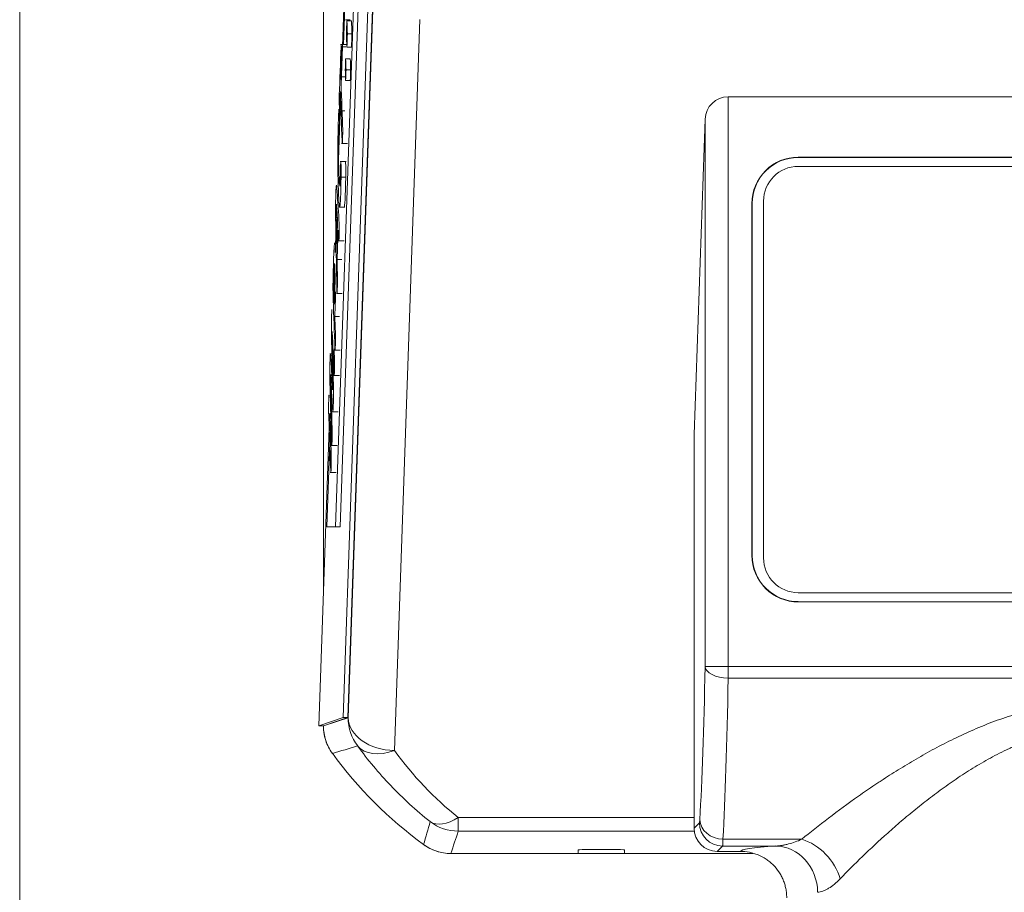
# Model space of a CAD drawing. Header units: millimetres. Extents: x 4 to 836, y 5 to 589.
# Tile 77 of 95: x 646 to 668, y 319 to 338. Entities that reach past the tile are written whole.
import ezdxf

# ---------------------------------------------------------------- set-up
doc = ezdxf.new("R2010")
doc.units = ezdxf.units.MM
doc.layers.add('1', color=7, linetype='Continuous', true_color=0xffffff)

msp = doc.modelspace()

# ---------------------------------------------------------------- linework, layer by layer
at = {"layer": '1', "color": 251, "linetype": 'Continuous', "lineweight": 18}
msp.add_line((646.494, 292.379), (646.494, 414.083), dxfattribs=at)
at = {"layer": '1', "color": 252, "linetype": 'Continuous', "lineweight": 18}
for p, q in [((653.051, 325.299), (653.051, 404.933)), ((658.551, 319.684), (655.802, 319.684)), ((658.551, 319.734), (658.551, 319.761)), ((658.551, 319.684), (658.551, 319.734)), ((658.851, 319.771), (659.251, 319.771)), ((659.551, 319.761), (659.551, 319.734)), ((659.551, 319.734), (659.551, 319.684)), ((662.317, 319.684), (659.551, 319.684))]:
    msp.add_line(p, q, dxfattribs=at)
at = {"layer": '1', "color": 7, "linetype": 'Continuous', "lineweight": 18}
for p, q in [((653.915, 344.061), (653.31, 326.735)), ((654.015, 344.061), (653.41, 326.735)), ((653.486, 337.14), (653.55, 338.989)), ((653.122, 326.735), (653.186, 328.56)), ((653.31, 326.735), (653.122, 326.735)), ((653.41, 326.735), (653.31, 326.735))]:
    msp.add_line(p, q, dxfattribs=at)
at = {"layer": '1', "color": 18, "linetype": 'Continuous', "lineweight": 18}
for p, q in [((653.433, 336.262), (653.528, 338.989)), ((654.015, 338.118), (653.474, 322.618)), ((654.115, 338.118), (653.574, 322.618)), ((653.415, 335.736), (653.422, 335.943)), ((653.377, 334.651), (653.414, 335.712)), ((696.801, 334.512), (663.301, 334.512)), ((653.358, 334.106), (653.358, 334.113)), ((662.551, 333.762), (662.551, 326.062)), ((653.307, 332.655), (653.319, 332.996)), ((653.278, 331.809), (653.296, 332.337)), ((652.951, 322.435), (653.175, 328.869)), ((663.301, 325.312), (696.801, 325.312)), ((653.474, 322.618), (652.951, 322.435)), ((652.951, 322.435), (653.051, 322.435)), ((653.574, 322.618), (653.051, 322.435)), ((653.474, 322.618), (653.574, 322.618))]:
    msp.add_line(p, q, dxfattribs=at)
at = {"layer": '1', "color": 252, "linetype": 'Continuous', "lineweight": 13}
for p, q in [((653.583, 322.612), (654.124, 338.098)), ((655.134, 337.684), (654.583, 321.905)), ((655.962, 320.458), (661.051, 320.458)), ((655.962, 320.166), (655.962, 320.458)), ((661.055, 320.166), (655.962, 320.166))]:
    msp.add_line(p, q, dxfattribs=at)
at = {"layer": '1', "color": 163, "linetype": 'Continuous', "lineweight": 18}
for p, q in [((653.625, 337.677), (653.525, 337.677)), ((653.657, 337.656), (653.557, 337.656)), ((653.666, 337.37), (653.567, 337.37)), ((653.657, 337.085), (653.557, 337.085)), ((653.63, 336.83), (653.53, 336.83)), ((653.638, 336.598), (653.538, 336.598)), ((653.63, 336.366), (653.53, 336.366))]:
    msp.add_line(p, q, dxfattribs=at)
at = {"layer": '1', "color": 5, "linetype": 'Continuous', "lineweight": 18}
for p, q in [((653.546, 337.145), (653.421, 337.145)), ((653.427, 336.447), (653.527, 336.447)), ((653.429, 335.736), (653.373, 335.736)), ((653.387, 335.712), (653.512, 335.712)), ((653.444, 335.008), (653.569, 335.008)), ((653.538, 334.62), (653.413, 334.62)), ((653.387, 333.635), (653.512, 333.635)), ((653.328, 333.409), (653.351, 333.409)), ((653.34, 332.857), (653.28, 332.857)), ((653.371, 332.905), (653.496, 332.905)), ((653.346, 332.505), (653.446, 332.505)), ((653.332, 331.77), (653.457, 331.77)), ((653.297, 331.272), (653.397, 331.272)), ((653.29, 330.542), (653.415, 330.542)), ((653.234, 330.469), (653.191, 330.469)), ((653.271, 330.002), (653.396, 330.002)), ((653.241, 329.217), (653.366, 329.217)), ((653.219, 328.49), (653.344, 328.49)), ((653.198, 327.909), (653.323, 327.909))]:
    msp.add_line(p, q, dxfattribs=at)
at = {"layer": '1', "color": 5, "linetype": 'Continuous', "lineweight": 13}
for p, q in [((653.437, 337.095), (653.537, 337.095)), ((653.432, 334.279), (653.532, 334.279))]:
    msp.add_line(p, q, dxfattribs=at)
at = {"layer": '1', "color": 27, "linetype": 'Continuous', "lineweight": 18}
for p, q in [((698.313, 336.012), (661.788, 336.012)), ((661.051, 328.723), (661.289, 335.53)), ((696.803, 334.712), (663.298, 334.712)), ((696.803, 334.705), (663.298, 334.705)), ((662.299, 333.712), (662.299, 326.113)), ((662.306, 333.712), (662.306, 326.113)), ((661.051, 328.723), (661.051, 320.229)), ((663.301, 325.118), (696.801, 325.118)), ((663.301, 325.111), (696.801, 325.111)), ((662.051, 319.729), (661.55, 319.729))]:
    msp.add_line(p, q, dxfattribs=at)
at = {"layer": '1', "color": 27, "linetype": 'Continuous', "lineweight": 13}
for p, q in [((661.788, 336.012), (661.788, 323.721)), ((661.289, 323.721), (661.289, 335.53)), ((662.306, 333.712), (662.299, 333.712)), ((662.306, 326.113), (662.299, 326.113)), ((661.788, 323.721), (661.289, 323.721)), ((661.788, 323.468), (661.788, 323.721)), ((661.788, 323.721), (698.313, 323.721)), ((698.313, 323.468), (661.788, 323.468)), ((661.051, 320.229), (661.167, 320.345)), ((661.675, 319.991), (663.375, 319.991)), ((661.667, 319.845), (661.55, 319.729)), ((662.817, 319.845), (661.667, 319.845))]:
    msp.add_line(p, q, dxfattribs=at)
at = {"layer": '1', "color": 9, "linetype": 'Continuous', "lineweight": 18}
for p, q in [((653.051, 325.299), (653.051, 325.299)), ((658.551, 319.684), (659.551, 319.684))]:
    msp.add_line(p, q, dxfattribs=at)
at = {"layer": '1', "color": 27, "linetype": 'Continuous', "lineweight": 18}
for centre, radius, start, end in [((663.298, 333.712), 0.999, 89.972, 180), ((663.298, 333.712), 0.992, 89.9719, 180), ((663.3, 326.113), 1.001, 180, 270.0209), ((663.3, 326.113), 0.994, 180, 270.0281)]:
    msp.add_arc(centre, radius, start, end, dxfattribs=at)
at = {"layer": '1', "color": 18, "linetype": 'Continuous', "lineweight": 18}
for centre, start, end in [((663.301, 333.762), 90, 180), ((663.301, 326.062), 180, 270)]:
    msp.add_arc(centre, 0.75, start, end, dxfattribs=at)
at = {"layer": '1', "color": 9, "linetype": 'Continuous', "lineweight": 18}
for centre, start, end in [((654.051, 322.435), 180, 200.8694), ((655.802, 320.684), 233.8479, 254.7178)]:
    msp.add_arc(centre, 1, start, end, dxfattribs=at)
at = {"layer": '1', "color": 252, "linetype": 'Continuous', "lineweight": 18}
for centre, radius, start, end in [((660.551, 327.184), 9.05, 216.1507, 233.8493), ((658.751, 319.734), 0.2, 171.9436, 180), ((659.351, 319.734), 0.2, 360, 8.0564)]:
    msp.add_arc(centre, radius, start, end, dxfattribs=at)
at = {"layer": '1', "color": 27, "linetype": 'Continuous', "lineweight": 18}
for centre, major_axis, ratio, start_param, end_param in [((661.788, 335.513), (-0.5, 0), 0.998473, 4.712389, 6.248279), ((661.551, 320.23), (0.354, 0.354), 0.998783, 2.356803, 3.926382)]:
    msp.add_ellipse(centre, major_axis=major_axis, ratio=ratio, start_param=start_param, end_param=end_param, dxfattribs=at)
at = {"layer": '1', "color": 27, "linetype": 'Continuous', "lineweight": 13}
for centre, major_axis, ratio, start_param, end_param in [((661.003, 328.53), (0, -9.5), 0.034921, 0.54744, 1.040085), ((661.788, 323.721), (0.5, -0.01), 0.506068, 3.182067, 4.72276), ((661.502, 328.53), (0, -10), 0.033175, 0.54744, 1.040085), ((661.166, 320.845), (0, -0.5), 0.034921, 0.034907, 0.54744), ((661.667, 320.345), (-0.354, 0.354), 0.998783, 0.786007, 2.355586), ((661.675, 320.418), (0.499, -0.029), 0.85348, 3.208612, 4.761242), ((661.666, 320.845), (0, -1), 0.01746, 0.034907, 0.54744), ((663.375, 319.137), (0.671, -0.742), 0.740007, 0.981103, 2.256665), ((669.801, 319.728), (-7.75, 0), 0.034921, 5.834604, 6.278682), ((662.817, 318.846), (0.072, -0.997), 0.900618, 1.505546, 3.061206)]:
    msp.add_ellipse(centre, major_axis=major_axis, ratio=ratio, start_param=start_param, end_param=end_param, dxfattribs=at)
at = {"layer": '1', "color": 252, "linetype": 'Continuous', "lineweight": 13}
for centre, major_axis, ratio, start_param, end_param in [((654.583, 322.612), (-0.321, 0.947), 0.999321, 1.244146, 1.897446), ((654.583, 322.612), (-0.999, 0.035), 0.706891, 0.04936, 1.595477), ((654.583, 322.612), (-0.811, -0.585), 0.629764, 0.044943, 1.144003), ((660.551, 326.22), (0, -7.367), 0.99939, 5.338076, 5.610261), ((655.962, 321.165), (-0.624, -0.782), 0.529088, 0.041139, 0.985042), ((655.962, 321.165), (-0.947, 0.32), 0.999321, 1.245279, 1.896314)]:
    msp.add_ellipse(centre, major_axis=major_axis, ratio=ratio, start_param=start_param, end_param=end_param, dxfattribs=at)
at = {"layer": '1', "color": 252, "linetype": 'Continuous', "lineweight": 18}
for centre, start_param, end_param in [((658.851, 319.761), 4.712389, 6.283185), ((659.251, 319.761), 3.141593, 4.712389)]:
    msp.add_ellipse(centre, major_axis=(-0.3, 0), ratio=0.034921, start_param=start_param, end_param=end_param, dxfattribs=at)
at = {"layer": '1', "color": 163, "linetype": 'Continuous', "lineweight": 18}
for points in [[(653.547, 337.37), (653.55, 337.465), (653.553, 337.56), (653.557, 337.656)], [(653.557, 337.656), (653.56, 337.56), (653.563, 337.465), (653.567, 337.37)], [(653.657, 337.656), (653.66, 337.56), (653.663, 337.465), (653.666, 337.37)], [(653.557, 337.085), (653.553, 337.18), (653.55, 337.275), (653.547, 337.37)], [(653.567, 337.37), (653.563, 337.275), (653.56, 337.18), (653.557, 337.085)], [(653.666, 337.37), (653.663, 337.275), (653.66, 337.18), (653.657, 337.085)], [(653.522, 336.598), (653.524, 336.675), (653.527, 336.752), (653.53, 336.83)], [(653.53, 336.83), (653.532, 336.752), (653.535, 336.675), (653.538, 336.598)], [(653.63, 336.83), (653.632, 336.752), (653.635, 336.675), (653.638, 336.598)], [(653.53, 336.366), (653.527, 336.443), (653.524, 336.52), (653.522, 336.598)], [(653.538, 336.598), (653.535, 336.52), (653.532, 336.443), (653.53, 336.366)], [(653.638, 336.598), (653.635, 336.52), (653.632, 336.443), (653.63, 336.366)]]:
    msp.add_open_spline(points, degree=3, dxfattribs=at)
at = {"layer": '1', "color": 5, "linetype": 'Continuous', "lineweight": 18}
for points, knots in [([(653.397, 335.73), (653.397, 335.738), (653.396, 335.749), (653.396, 335.762), (653.395, 335.787), (653.394, 335.813), (653.393, 335.839), (653.391, 335.905), (653.391, 335.979), (653.393, 336.045), (653.405, 336.395), (653.417, 336.745), (653.43, 337.095), (653.432, 337.161), (653.434, 337.161), (653.437, 337.095)], [0, 0, 0, 0, 0.021971, 0.021971, 0.021971, 0.073879, 0.073879, 0.073879, 0.185821, 0.185821, 0.185821, 0.88822, 0.88822, 0.88822, 1, 1, 1, 1]), ([(653.437, 337.095), (653.438, 337.069), (653.439, 337.044), (653.439, 337.018), (653.442, 336.952), (653.442, 336.878), (653.439, 336.811), (653.435, 336.69), (653.431, 336.569), (653.427, 336.447)], [0, 0, 0, 0, 0.127562, 0.127562, 0.127562, 0.401794, 0.401794, 0.401794, 1, 1, 1, 1]), ([(653.427, 336.447), (653.439, 336.091), (653.452, 335.735), (653.464, 335.379), (653.467, 335.313), (653.467, 335.239), (653.464, 335.172), (653.463, 335.134), (653.462, 335.096), (653.46, 335.059), (653.458, 334.992), (653.456, 334.992), (653.453, 335.058), (653.441, 335.414), (653.428, 335.77), (653.416, 336.126)], [0, 0, 0, 0, 0.413825, 0.413825, 0.413825, 0.478125, 0.478125, 0.478125, 0.521836, 0.521836, 0.521836, 0.586136, 0.586136, 0.586136, 1, 1, 1, 1]), ([(653.416, 336.126), (653.412, 336.005), (653.407, 335.884), (653.403, 335.762), (653.402, 335.729), (653.401, 335.713), (653.4, 335.712)], [0, 0, 0, 0, 0.814302, 0.814302, 0.814302, 1, 1, 1, 1]), ([(653.432, 334.279), (653.417, 333.534), (653.393, 333.427), (653.353, 334.579), (653.357, 335.252), (653.383, 335.709)], [0, 0, 0, 0, 0.498009, 0.498009, 1, 1, 1, 1]), ([(653.383, 335.709), (653.385, 335.754), (653.388, 335.742), (653.39, 335.682), (653.391, 335.657), (653.392, 335.632), (653.393, 335.607), (653.395, 335.534), (653.395, 335.458), (653.392, 335.399), (653.372, 335.025), (653.372, 334.713), (653.388, 334.233), (653.392, 334.159), (653.395, 334.119)], [0, 0, 0, 0, 0.098918, 0.098918, 0.098918, 0.145674, 0.145674, 0.145674, 0.255997, 0.255997, 0.255997, 0.838896, 0.838896, 1, 1, 1, 1]), ([(653.401, 334.082), (653.408, 334.083), (653.415, 334.227), (653.422, 334.542), (653.424, 334.633), (653.426, 334.646), (653.429, 334.573), (653.43, 334.548), (653.431, 334.523), (653.432, 334.498), (653.434, 334.437), (653.434, 334.364), (653.432, 334.279)], [0, 0, 0, 0, 0.552936, 0.552936, 0.552936, 0.740833, 0.740833, 0.740833, 0.820418, 0.820418, 0.820418, 1, 1, 1, 1]), ([(653.525, 334.62), (653.527, 334.621), (653.528, 334.606), (653.529, 334.573), (653.53, 334.548), (653.531, 334.523), (653.532, 334.498), (653.534, 334.437), (653.534, 334.364), (653.532, 334.279)], [0, 0, 0, 0, 0.246724, 0.246724, 0.246724, 0.478042, 0.478042, 0.478042, 1, 1, 1, 1]), ([(653.346, 332.505), (653.348, 332.383), (653.351, 332.26), (653.353, 332.138), (653.355, 332.063), (653.354, 331.995), (653.352, 331.934), (653.351, 331.896), (653.35, 331.857), (653.348, 331.818), (653.346, 331.744), (653.343, 331.756), (653.341, 331.848), (653.333, 332.277), (653.325, 332.705), (653.317, 333.134), (653.31, 333.494), (653.31, 333.697), (653.326, 334.146), (653.333, 334.169), (653.346, 333.968)], [0, 0, 0, 0, 0.099151, 0.099151, 0.099151, 0.151582, 0.151582, 0.151582, 0.189943, 0.189943, 0.189943, 0.24874, 0.24874, 0.24874, 0.592414, 0.592414, 0.592414, 0.795994, 0.795994, 1, 1, 1, 1]), ([(653.346, 333.968), (653.361, 333.739), (653.376, 333.509), (653.391, 333.279), (653.394, 333.23), (653.394, 333.15), (653.392, 333.076), (653.39, 333.037), (653.389, 332.998), (653.388, 332.959), (653.386, 332.898), (653.383, 332.889), (653.381, 332.93)], [0, 0, 0, 0, 0.696265, 0.696265, 0.696265, 0.815256, 0.815256, 0.815256, 0.894008, 0.894008, 0.894008, 1, 1, 1, 1]), ([(653.336, 333.641), (653.332, 333.71), (653.33, 333.711), (653.326, 333.594), (653.326, 333.536), (653.328, 333.409)], [0, 0, 0, 0, 0.499807, 0.499807, 1, 1, 1, 1]), ([(653.299, 330.592), (653.286, 330.936), (653.274, 331.279), (653.262, 331.622), (653.254, 331.855), (653.255, 332.05), (653.263, 332.293), (653.265, 332.344), (653.267, 332.395), (653.268, 332.446), (653.277, 332.703), (653.285, 332.855), (653.293, 332.857)], [0, 0, 0, 0, 0.449084, 0.449084, 0.449084, 0.688411, 0.688411, 0.688411, 0.754746, 0.754746, 0.754746, 1, 1, 1, 1]), ([(653.287, 332.399), (653.285, 332.371), (653.282, 332.31), (653.279, 332.218), (653.277, 332.176), (653.276, 332.133), (653.274, 332.091), (653.272, 332.013), (653.273, 331.958), (653.275, 331.892), (653.279, 331.775), (653.283, 331.657), (653.287, 331.54)], [0, 0, 0, 0, 0.218176, 0.218176, 0.218176, 0.371808, 0.371808, 0.371808, 0.571704, 0.571704, 0.571704, 1, 1, 1, 1]), ([(653.287, 331.54), (653.29, 331.613), (653.292, 331.686), (653.295, 331.759), (653.303, 331.991), (653.304, 332.131), (653.298, 332.306)], [0, 0, 0, 0, 0.324315, 0.324315, 0.324315, 1, 1, 1, 1]), ([(653.313, 331.804), (653.311, 331.694), (653.307, 331.58), (653.303, 331.457), (653.301, 331.395), (653.299, 331.334), (653.297, 331.272)], [0, 0, 0, 0, 0.594731, 0.594731, 0.594731, 1, 1, 1, 1]), ([(653.228, 330.71), (653.222, 330.972), (653.222, 331.133), (653.229, 331.363), (653.231, 331.397), (653.233, 331.42)], [0, 0, 0, 0, 0.801883, 0.801883, 1, 1, 1, 1]), ([(653.297, 331.272), (653.301, 331.151), (653.305, 331.031), (653.31, 330.91), (653.312, 330.844), (653.312, 330.77), (653.31, 330.703), (653.308, 330.666), (653.307, 330.63), (653.306, 330.593), (653.303, 330.526), (653.301, 330.526), (653.299, 330.592)], [0, 0, 0, 0, 0.450739, 0.450739, 0.450739, 0.657245, 0.657245, 0.657245, 0.793455, 0.793455, 0.793455, 1, 1, 1, 1]), ([(653.241, 330.94), (653.24, 330.953), (653.24, 330.953), (653.239, 330.924), (653.239, 330.909), (653.239, 330.893)], [0, 0, 0, 0, 0.510903, 0.510903, 1, 1, 1, 1]), ([(653.281, 330.571), (653.284, 330.503), (653.287, 330.436), (653.29, 330.368), (653.293, 330.308), (653.293, 330.232), (653.291, 330.162), (653.29, 330.126), (653.288, 330.09), (653.287, 330.054), (653.285, 329.989), (653.282, 329.984), (653.28, 330.043), (653.267, 330.342), (653.254, 330.641), (653.241, 330.94)], [0, 0, 0, 0, 0.13713, 0.13713, 0.13713, 0.238574, 0.238574, 0.238574, 0.302438, 0.302438, 0.302438, 0.399357, 0.399357, 0.399357, 1, 1, 1, 1]), ([(653.239, 330.893), (653.248, 330.529), (653.256, 330.164), (653.265, 329.799), (653.269, 329.635), (653.268, 329.5), (653.258, 329.202), (653.253, 329.175), (653.247, 329.284), (653.234, 329.527), (653.222, 329.769), (653.209, 330.011)], [0, 0, 0, 0, 0.361895, 0.361895, 0.361895, 0.500133, 0.500133, 0.638066, 0.638066, 0.638066, 1, 1, 1, 1]), ([(653.227, 328.55), (653.216, 328.945), (653.205, 329.339), (653.194, 329.733), (653.187, 329.978), (653.187, 330.149), (653.2, 330.517), (653.206, 330.511), (653.215, 330.332)], [0, 0, 0, 0, 0.527315, 0.527315, 0.527315, 0.763174, 0.763174, 1, 1, 1, 1]), ([(653.215, 330.332), (653.226, 330.126), (653.237, 329.921), (653.248, 329.715), (653.249, 329.687), (653.25, 329.688), (653.25, 329.703)], [0, 0, 0, 0, 0.927557, 0.927557, 0.927557, 1, 1, 1, 1]), ([(653.209, 330.011), (653.208, 330.023), (653.208, 330.024), (653.207, 329.995), (653.207, 329.979), (653.207, 329.961)], [0, 0, 0, 0, 0.486654, 0.486654, 1, 1, 1, 1]), ([(653.207, 329.961), (653.218, 329.592), (653.228, 329.223), (653.239, 328.854), (653.241, 328.782), (653.241, 328.712), (653.238, 328.648), (653.237, 328.612), (653.236, 328.576), (653.235, 328.54), (653.232, 328.47), (653.23, 328.474), (653.227, 328.55)], [0, 0, 0, 0, 0.696183, 0.696183, 0.696183, 0.808446, 0.808446, 0.808446, 0.882625, 0.882625, 0.882625, 1, 1, 1, 1]), ([(653.207, 327.958), (653.193, 328.374), (653.178, 328.79), (653.163, 329.207), (653.161, 329.273), (653.161, 329.347), (653.163, 329.413), (653.165, 329.451), (653.166, 329.489), (653.167, 329.527), (653.168, 329.56), (653.17, 329.577), (653.171, 329.577)], [0, 0, 0, 0, 0.775223, 0.775223, 0.775223, 0.878364, 0.878364, 0.878364, 0.948317, 0.948317, 0.948317, 1, 1, 1, 1]), ([(653.186, 329.188), (653.197, 328.885), (653.208, 328.582), (653.218, 328.279), (653.221, 328.213), (653.221, 328.139), (653.218, 328.072), (653.217, 328.035), (653.216, 327.997), (653.214, 327.959), (653.212, 327.892), (653.21, 327.892), (653.207, 327.958)], [0, 0, 0, 0, 0.671467, 0.671467, 0.671467, 0.794183, 0.794183, 0.794183, 0.877412, 0.877412, 0.877412, 1, 1, 1, 1])]:
    msp.add_open_spline(points, degree=3, knots=knots, dxfattribs=at)
at = {"layer": '1', "color": 27, "linetype": 'Continuous', "lineweight": 13, "extrusion": (4.6287e-09, -1.58968e-14, -1)}
msp.add_open_spline([(663.298, 334.704), (663.298, 334.707), (663.298, 334.709), (663.298, 334.711)], degree=3, dxfattribs=at)
at = {"layer": '1', "color": 5, "linetype": 'Continuous', "lineweight": 18}
for points in [[(653.532, 334.279), (653.523, 333.854), (653.512, 333.636), (653.5, 333.635)], [(653.356, 333.324), (653.349, 333.43), (653.343, 333.535), (653.336, 333.641)], [(653.328, 333.409), (653.332, 333.22), (653.336, 333.031), (653.339, 332.842)], [(653.339, 332.842), (653.345, 333.003), (653.35, 333.163), (653.356, 333.324)], [(653.368, 333.135), (653.36, 332.925), (653.353, 332.715), (653.346, 332.505)], [(653.381, 332.93), (653.376, 332.998), (653.372, 333.067), (653.368, 333.135)], [(653.298, 332.306), (653.295, 332.381), (653.293, 332.418), (653.29, 332.419)], [(653.25, 329.782), (653.243, 330.092), (653.235, 330.401), (653.228, 330.71)], [(653.25, 329.703), (653.251, 329.717), (653.251, 329.742), (653.25, 329.782)]]:
    msp.add_open_spline(points, degree=3, dxfattribs=at)
at = {"layer": '1', "color": 27, "linetype": 'Continuous', "lineweight": 13}
msp.add_open_spline([(663.301, 325.118), (663.301, 325.111)], degree=1, dxfattribs=at)
for points, knots in [([(663.375, 319.991), (663.555, 320.14), (663.749, 320.293), (664.158, 320.604), (664.374, 320.763), (664.715, 321.003), (664.832, 321.083), (664.982, 321.183), (665.042, 321.223), (665.164, 321.303), (665.256, 321.363), (665.443, 321.481), (665.57, 321.559), (665.827, 321.713), (665.958, 321.788), (666.225, 321.936), (666.361, 322.009), (666.639, 322.149), (666.78, 322.217), (667.069, 322.348), (667.216, 322.411), (667.443, 322.501), (667.519, 322.53), (667.673, 322.586), (667.751, 322.613), (667.986, 322.689), (668.144, 322.736), (668.465, 322.817), (668.627, 322.853), (668.874, 322.896), (668.958, 322.909), (669.083, 322.925), (669.125, 322.93), (669.209, 322.939), (669.419, 322.96), (669.798, 322.977), (670.134, 322.963), (670.343, 322.944), (670.385, 322.94), (670.469, 322.931), (670.511, 322.926), (670.637, 322.91), (670.72, 322.897), (670.968, 322.854), (671.13, 322.819), (671.45, 322.738), (671.765, 322.646), (672.071, 322.535), (672.26, 322.461), (672.298, 322.446), (672.373, 322.415), (672.41, 322.399), (672.522, 322.352), (672.596, 322.32), (672.814, 322.221), (672.956, 322.152), (673.235, 322.011), (673.372, 321.938), (673.64, 321.79), (673.772, 321.714), (674.03, 321.56), (674.157, 321.482), (674.344, 321.364), (674.436, 321.304), (674.527, 321.244), (674.588, 321.204), (674.618, 321.184), (674.768, 321.084), (674.885, 321.004), (675.227, 320.764), (675.443, 320.605), (675.853, 320.293), (676.046, 320.14), (676.227, 319.991)], [0, 0, 0, 0, 0.0625, 0.0625, 0.125, 0.125, 0.15625, 0.15625, 0.164062, 0.171875, 0.1875, 0.1875, 0.21875, 0.21875, 0.25, 0.25, 0.28125, 0.28125, 0.3125, 0.3125, 0.34375, 0.34375, 0.359375, 0.359375, 0.375, 0.375, 0.40625, 0.40625, 0.4375, 0.4375, 0.453125, 0.453125, 0.460937, 0.460937, 0.46875, 0.5, 0.53125, 0.53125, 0.539062, 0.539062, 0.546875, 0.546875, 0.5625, 0.5625, 0.59375, 0.59375, 0.625, 0.65625, 0.65625, 0.664062, 0.664062, 0.671875, 0.671875, 0.6875, 0.6875, 0.71875, 0.71875, 0.75, 0.75, 0.78125, 0.78125, 0.8125, 0.8125, 0.828125, 0.835937, 0.835937, 0.84375, 0.84375, 0.875, 0.875, 0.9375, 0.9375, 1, 1, 1, 1]), ([(675.398, 319.137), (675.246, 319.294), (675.085, 319.456), (674.742, 319.787), (674.561, 319.955), (674.274, 320.211), (674.176, 320.297), (674.025, 320.426), (673.974, 320.469), (673.871, 320.554), (673.819, 320.597), (673.661, 320.725), (673.553, 320.81), (673.334, 320.977), (673.222, 321.06), (672.993, 321.223), (672.875, 321.304), (672.635, 321.46), (672.513, 321.537), (672.323, 321.649), (672.259, 321.685), (672.162, 321.739), (672.129, 321.757), (672.064, 321.792), (672.03, 321.809), (671.864, 321.895), (671.728, 321.959), (671.452, 322.078), (671.311, 322.132), (671.023, 322.229), (670.877, 322.271), (670.651, 322.323), (670.575, 322.339), (670.459, 322.359), (670.42, 322.366), (670.342, 322.377), (670.304, 322.382), (670.11, 322.405), (669.799, 322.423), (669.488, 322.405), (669.293, 322.382), (669.254, 322.376), (669.177, 322.365), (669.06, 322.346), (668.946, 322.323), (668.721, 322.27), (668.573, 322.227), (668.284, 322.13), (668.142, 322.075), (667.968, 322), (667.933, 321.984), (667.864, 321.953), (667.83, 321.937), (667.727, 321.888), (667.66, 321.855), (667.462, 321.753), (667.333, 321.681), (667.083, 321.533), (666.961, 321.457), (666.722, 321.301), (666.606, 321.221), (666.377, 321.058), (666.266, 320.976), (666.047, 320.809), (665.939, 320.724), (665.782, 320.596), (665.729, 320.553), (665.626, 320.468), (665.575, 320.425), (665.424, 320.296), (665.326, 320.21), (665.04, 319.955), (664.859, 319.786), (664.516, 319.456), (664.355, 319.294), (664.204, 319.137)], [0, 0, 0, 0, 0.0625, 0.0625, 0.125, 0.125, 0.15625, 0.15625, 0.171875, 0.171875, 0.1875, 0.1875, 0.21875, 0.21875, 0.25, 0.25, 0.28125, 0.28125, 0.3125, 0.3125, 0.328125, 0.328125, 0.335938, 0.335938, 0.34375, 0.34375, 0.375, 0.375, 0.40625, 0.40625, 0.4375, 0.4375, 0.453125, 0.453125, 0.460938, 0.460938, 0.46875, 0.46875, 0.5, 0.53125, 0.53125, 0.539063, 0.539063, 0.546875, 0.5625, 0.5625, 0.59375, 0.59375, 0.625, 0.625, 0.632813, 0.632813, 0.640625, 0.640625, 0.65625, 0.65625, 0.6875, 0.6875, 0.71875, 0.71875, 0.75, 0.75, 0.78125, 0.78125, 0.8125, 0.8125, 0.828125, 0.828125, 0.84375, 0.84375, 0.875, 0.875, 0.9375, 0.9375, 1, 1, 1, 1]), ([(663.375, 319.991), (663.327, 319.969), (663.232, 319.931), (663.137, 319.901), (663.067, 319.883), (663.044, 319.877), (662.997, 319.867), (662.974, 319.863), (662.906, 319.852), (662.861, 319.847), (662.817, 319.845)], [0, 0, 0, 0, 0.25, 0.5, 0.5, 0.625, 0.625, 0.75, 0.75, 1, 1, 1, 1]), ([(664.204, 319.137), (664.162, 319.094), (664.121, 319.055), (664.037, 318.987), (663.996, 318.957), (663.945, 318.926), (663.934, 318.92), (663.914, 318.908), (663.904, 318.903), (663.873, 318.888), (663.853, 318.88), (663.794, 318.858), (663.756, 318.849), (663.719, 318.846)], [0, 0, 0, 0, 0.25, 0.25, 0.5, 0.5, 0.5625, 0.5625, 0.625, 0.625, 0.75, 0.75, 1, 1, 1, 1])]:
    msp.add_open_spline(points, degree=3, knots=knots, dxfattribs=at)
at = {"layer": '1', "color": 252, "linetype": 'Continuous', "lineweight": 13}
for points in [[(653.051, 322.435), (653.228, 322.493), (653.406, 322.552), (653.583, 322.612)], [(653.789, 322.004), (653.607, 321.95), (653.425, 321.898), (653.243, 321.845)], [(655.212, 319.876), (655.259, 320.041), (655.307, 320.206), (655.356, 320.371)], [(655.962, 320.166), (655.907, 320.005), (655.854, 319.845), (655.802, 319.684)]]:
    msp.add_open_spline(points, degree=3, dxfattribs=at)
at = {"layer": '1', "color": 252, "linetype": 'Continuous', "lineweight": 18}
for points in [[(653.243, 321.845), (653.212, 321.888), (653.157, 321.978), (653.116, 322.074), (653.084, 322.175), (653.059, 322.277), (653.051, 322.382), (653.051, 322.435)], [(655.802, 319.684), (655.749, 319.684), (655.644, 319.692), (655.542, 319.717), (655.441, 319.75), (655.344, 319.79), (655.255, 319.845), (655.212, 319.876)]]:
    msp.add_open_spline(points, degree=3, knots=[0, 0, 0, 0, 0.25, 0.5, 0.5, 0.75, 1, 1, 1, 1], dxfattribs=at)
at = {"layer": '1', "color": 252, "linetype": 'Continuous', "lineweight": 13}
msp.add_open_spline([(655.356, 320.371), (655.201, 320.493), (655.053, 320.62), (654.769, 320.879), (654.633, 321.012), (654.373, 321.285), (654.248, 321.425), (654.01, 321.711), (653.897, 321.856), (653.789, 322.004)], degree=3, knots=[0, 0, 0, 0, 0.25, 0.25, 0.5, 0.5, 0.75, 0.75, 1, 1, 1, 1], dxfattribs=at)
at = {"layer": '1', "color": 27, "linetype": 'Continuous', "lineweight": 18}
msp.add_open_spline([(663.051, 318.729), (663.051, 318.733), (663.051, 318.737), (663.051, 318.745), (663.051, 318.749), (663.05, 318.761), (663.049, 318.786), (663.047, 318.811), (663.043, 318.86), (663.038, 318.892), (663.028, 318.941), (663.024, 318.957), (663.016, 318.989), (663.012, 319.005), (662.998, 319.052), (662.976, 319.113), (662.941, 319.187), (662.917, 319.229), (662.9, 319.258), (662.891, 319.272), (662.845, 319.34), (662.804, 319.39), (662.735, 319.459), (662.71, 319.481), (662.672, 319.513), (662.659, 319.523), (662.633, 319.543), (662.619, 319.552), (662.552, 319.597), (662.494, 319.628), (662.418, 319.659), (662.403, 319.665), (662.372, 319.676), (662.356, 319.682), (662.309, 319.696), (662.278, 319.704), (662.182, 319.723), (662.117, 319.729), (662.051, 319.729)], degree=3, knots=[0, 0, 0, 0, 0.007812, 0.007812, 0.015625, 0.015625, 0.03125, 0.0625, 0.0625, 0.125, 0.125, 0.15625, 0.15625, 0.1875, 0.1875, 0.25, 0.3125, 0.34375, 0.34375, 0.375, 0.375, 0.5, 0.5, 0.5625, 0.5625, 0.59375, 0.59375, 0.625, 0.625, 0.75, 0.75, 0.78125, 0.78125, 0.8125, 0.8125, 0.875, 0.875, 1, 1, 1, 1], dxfattribs=at)

doc.saveas('drawing.dxf')
